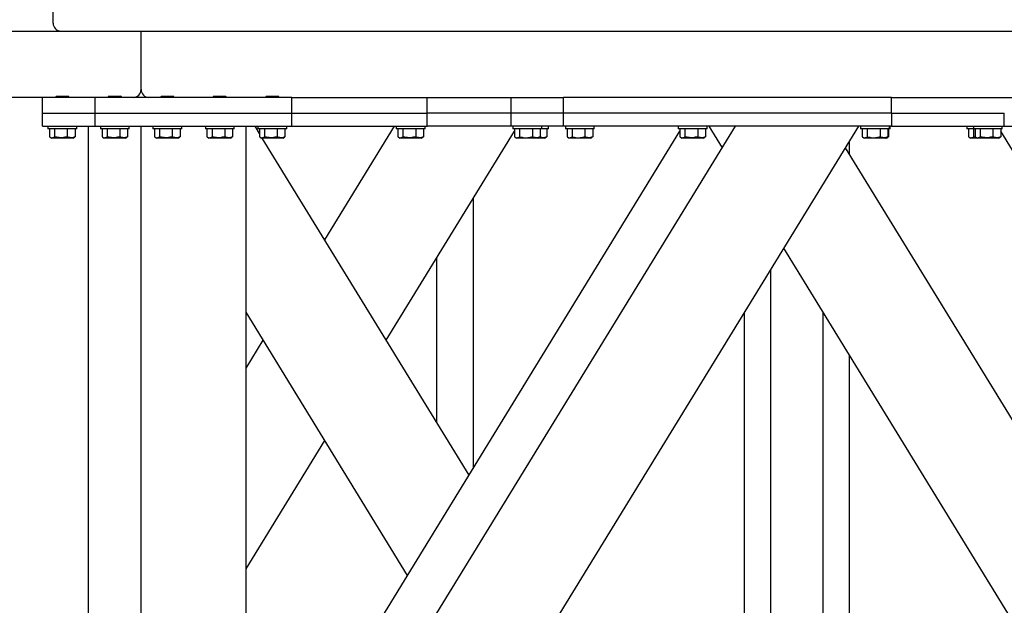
# Model space of a CAD drawing. Header units: millimetres. Extents: x 5 to 589, y 5 to 415.
# Tile 29 of 120: x 86 to 105, y 335 to 346. Entities that reach past the tile are written whole.
import ezdxf

# ---------------------------------------------------------------- set-up
doc = ezdxf.new("R2010")
doc.units = ezdxf.units.MM
doc.layers.add('TRAIT-FORT', color=4, linetype='Continuous', lineweight=25)

msp = doc.modelspace()

# ---------------------------------------------------------------- linework, layer by layer
at = {"layer": 'TRAIT-FORT', "color": 4, "linetype": 'Continuous', "lineweight": 25}
for p, q in [((86.532, 346.276), (86.532, 346.51)), ((56.182, 346.126), (86.682, 346.126)), ((86.682, 346.126), (139.232, 346.126)), ((88.207, 345.013), (88.207, 346.126)), ((86.332, 344.863), (81.157, 344.863)), ((86.332, 344.563), (86.332, 344.863)), ((87.332, 344.863), (86.332, 344.863)), ((86.599, 344.888), (86.582, 344.871)), ((86.582, 344.871), (86.582, 344.863)), ((86.832, 344.871), (86.582, 344.871)), ((86.599, 344.888), (86.814, 344.888)), ((86.832, 344.871), (86.814, 344.888)), ((86.832, 344.863), (86.832, 344.871)), ((91.082, 344.863), (87.332, 344.863)), ((87.332, 344.563), (87.332, 344.863)), ((87.599, 344.888), (87.582, 344.871)), ((87.582, 344.871), (87.582, 344.863)), ((87.832, 344.871), (87.582, 344.871)), ((87.599, 344.888), (87.814, 344.888)), ((87.832, 344.871), (87.814, 344.888)), ((87.832, 344.863), (87.832, 344.871)), ((88.599, 344.888), (88.582, 344.871)), ((88.582, 344.871), (88.582, 344.863)), ((88.832, 344.871), (88.582, 344.871)), ((88.599, 344.888), (88.814, 344.888)), ((88.832, 344.871), (88.814, 344.888)), ((88.832, 344.863), (88.832, 344.871)), ((89.599, 344.888), (89.582, 344.871)), ((89.582, 344.871), (89.582, 344.863)), ((89.832, 344.871), (89.582, 344.871)), ((89.599, 344.888), (89.814, 344.888)), ((89.832, 344.871), (89.814, 344.888)), ((89.832, 344.863), (89.832, 344.871)), ((90.599, 344.888), (90.582, 344.871)), ((90.582, 344.871), (90.582, 344.863)), ((90.832, 344.871), (90.582, 344.871)), ((90.599, 344.888), (90.814, 344.888)), ((90.832, 344.871), (90.814, 344.888)), ((90.832, 344.863), (90.832, 344.871)), ((91.082, 344.863), (96.257, 344.863)), ((91.082, 344.563), (91.082, 344.863)), ((93.657, 344.563), (93.657, 344.863)), ((95.257, 344.563), (95.257, 344.863)), ((96.257, 344.563), (96.257, 344.863)), ((102.507, 344.863), (96.257, 344.863)), ((102.507, 344.863), (123.407, 344.863)), ((102.507, 344.563), (102.507, 344.863)), ((86.332, 344.313), (86.332, 344.563)), ((86.332, 344.563), (87.332, 344.563)), ((87.332, 344.563), (91.082, 344.563)), ((87.332, 344.313), (87.332, 344.563)), ((91.082, 344.563), (93.657, 344.563)), ((91.082, 344.313), (91.082, 344.563)), ((93.657, 344.313), (93.657, 344.563)), ((95.257, 344.563), (93.657, 344.563)), ((95.257, 344.313), (95.257, 344.563)), ((96.257, 344.563), (95.257, 344.563)), ((102.507, 344.563), (96.257, 344.563)), ((96.257, 344.313), (96.257, 344.563)), ((102.507, 344.563), (102.507, 344.313)), ((102.507, 344.563), (104.657, 344.563)), ((104.657, 344.313), (104.657, 344.563)), ((86.332, 344.313), (87.332, 344.313)), ((86.432, 344.313), (86.432, 344.263)), ((86.982, 344.263), (86.982, 344.313)), ((87.207, 331.813), (87.207, 344.313)), ((87.332, 344.313), (91.082, 344.313)), ((87.432, 344.313), (87.432, 344.263)), ((87.982, 344.263), (87.982, 344.313)), ((88.207, 324.313), (88.207, 344.313)), ((88.432, 344.313), (88.432, 344.263)), ((88.982, 344.263), (88.982, 344.313)), ((89.432, 344.313), (89.432, 344.263)), ((89.982, 344.263), (89.982, 344.313)), ((90.207, 331.813), (90.207, 344.313)), ((90.463, 344.175), (90.379, 344.313)), ((90.432, 344.313), (90.432, 344.263)), ((90.757, 326.188), (101.882, 344.313)), ((90.757, 330.012), (99.535, 344.313)), ((90.982, 344.263), (90.982, 344.313)), ((91.082, 344.313), (93.657, 344.313)), ((91.707, 342.149), (93.035, 344.313)), ((93.069, 344.313), (93.069, 344.263)), ((93.619, 344.263), (93.619, 344.313)), ((95.257, 344.313), (93.657, 344.313)), ((96.257, 344.313), (95.257, 344.313)), ((95.294, 344.313), (95.294, 344.263)), ((95.844, 344.263), (95.844, 344.313)), ((95.969, 344.263), (95.969, 344.313)), ((102.507, 344.313), (96.257, 344.313)), ((96.294, 344.313), (96.294, 344.263)), ((96.844, 344.263), (96.844, 344.313)), ((98.444, 344.313), (98.444, 344.263)), ((98.994, 344.263), (98.994, 344.313)), ((99.284, 343.903), (99.032, 344.313)), ((101.919, 344.313), (101.919, 344.263)), ((102.469, 344.263), (102.469, 344.313)), ((102.482, 344.263), (102.482, 344.313)), ((102.507, 344.313), (104.657, 344.313)), ((103.944, 344.313), (103.944, 344.263)), ((104.069, 344.313), (104.069, 344.263)), ((104.619, 344.263), (104.619, 344.313)), ((104.657, 344.313), (109.832, 344.313)), ((86.982, 344.263), (86.432, 344.263)), ((86.463, 344.263), (86.463, 344.114)), ((86.476, 344.105), (86.505, 344.088)), ((86.559, 344.263), (86.559, 344.114)), ((86.802, 344.263), (86.802, 344.114)), ((86.909, 344.088), (86.938, 344.105)), ((86.95, 344.114), (86.938, 344.106)), ((86.95, 344.263), (86.95, 344.114)), ((87.982, 344.263), (87.432, 344.263)), ((87.463, 344.263), (87.463, 344.114)), ((87.476, 344.105), (87.505, 344.088)), ((87.559, 344.263), (87.559, 344.114)), ((87.802, 344.263), (87.802, 344.114)), ((87.909, 344.088), (87.938, 344.105)), ((87.95, 344.114), (87.938, 344.106)), ((87.95, 344.263), (87.95, 344.114)), ((88.982, 344.263), (88.432, 344.263)), ((88.463, 344.263), (88.463, 344.114)), ((88.476, 344.105), (88.505, 344.088)), ((88.559, 344.263), (88.559, 344.114)), ((88.802, 344.263), (88.802, 344.114)), ((88.909, 344.088), (88.938, 344.105)), ((88.95, 344.114), (88.938, 344.106)), ((88.95, 344.263), (88.95, 344.114)), ((89.982, 344.263), (89.432, 344.263)), ((89.463, 344.263), (89.463, 344.114)), ((89.476, 344.105), (89.505, 344.088)), ((89.559, 344.263), (89.559, 344.114)), ((89.802, 344.263), (89.802, 344.114)), ((89.909, 344.088), (89.938, 344.105)), ((89.95, 344.114), (89.938, 344.106)), ((89.95, 344.263), (89.95, 344.114)), ((90.982, 344.263), (90.432, 344.263)), ((90.463, 344.263), (90.463, 344.114)), ((90.476, 344.105), (90.505, 344.088)), ((90.559, 344.263), (90.559, 344.114)), ((90.802, 344.263), (90.802, 344.114)), ((90.82, 331.744), (98.476, 344.217)), ((90.909, 344.088), (90.938, 344.105)), ((90.95, 344.114), (90.938, 344.106)), ((90.95, 344.263), (90.95, 344.114)), ((92.88, 340.238), (95.326, 344.222)), ((93.619, 344.263), (93.069, 344.263)), ((93.101, 344.263), (93.101, 344.114)), ((93.113, 344.105), (93.143, 344.088)), ((93.196, 344.263), (93.196, 344.114)), ((93.44, 344.263), (93.44, 344.114)), ((93.546, 344.088), (93.576, 344.105)), ((93.588, 344.114), (93.575, 344.106)), ((93.588, 344.263), (93.588, 344.114)), ((95.676, 344.263), (95.294, 344.263)), ((95.326, 344.263), (95.326, 344.114)), ((95.338, 344.105), (95.368, 344.088)), ((95.421, 344.263), (95.421, 344.114)), ((95.665, 344.263), (95.665, 344.114)), ((95.844, 344.263), (95.676, 344.263)), ((95.771, 344.088), (95.801, 344.105)), ((95.813, 344.114), (95.8, 344.106)), ((95.813, 344.263), (95.813, 344.114)), ((95.969, 344.263), (95.844, 344.263)), ((95.896, 344.088), (95.926, 344.105)), ((95.938, 344.114), (95.925, 344.106)), ((95.938, 344.263), (95.938, 344.114)), ((96.676, 344.263), (96.294, 344.263)), ((96.326, 344.263), (96.326, 344.114)), ((96.338, 344.105), (96.368, 344.088)), ((96.421, 344.263), (96.421, 344.114)), ((96.665, 344.263), (96.665, 344.114)), ((96.844, 344.263), (96.676, 344.263)), ((96.771, 344.088), (96.801, 344.105)), ((96.813, 344.114), (96.8, 344.106)), ((96.813, 344.263), (96.813, 344.114)), ((98.994, 344.263), (98.444, 344.263)), ((98.476, 344.263), (98.476, 344.114)), ((98.488, 344.105), (98.518, 344.088)), ((98.571, 344.263), (98.571, 344.114)), ((98.815, 344.263), (98.815, 344.114)), ((98.921, 344.088), (98.951, 344.105)), ((98.963, 344.114), (98.95, 344.106)), ((98.963, 344.263), (98.963, 344.114)), ((102.301, 344.263), (101.919, 344.263)), ((101.951, 344.263), (101.951, 344.114)), ((101.963, 344.105), (101.993, 344.088)), ((102.046, 344.263), (102.046, 344.114)), ((102.29, 344.263), (102.29, 344.114)), ((102.469, 344.263), (102.301, 344.263)), ((102.396, 344.088), (102.426, 344.105)), ((102.409, 344.088), (102.438, 344.105)), ((102.45, 344.114), (102.421, 344.102)), ((102.438, 344.114), (102.425, 344.106)), ((102.438, 344.263), (102.438, 344.114)), ((102.45, 344.114), (102.438, 344.106)), ((102.45, 344.263), (102.45, 344.114)), ((102.482, 344.263), (102.469, 344.263)), ((104.071, 344.263), (103.944, 344.263)), ((103.976, 344.263), (103.976, 344.114)), ((103.988, 344.105), (104.018, 344.088)), ((104.619, 344.263), (104.069, 344.263)), ((104.071, 344.263), (104.071, 344.114)), ((104.101, 344.263), (104.101, 344.114)), ((104.113, 344.105), (104.143, 344.088)), ((104.196, 344.263), (104.196, 344.114)), ((104.44, 344.263), (104.44, 344.114)), ((104.546, 344.088), (104.576, 344.105)), ((104.588, 344.114), (104.575, 344.106)), ((104.588, 344.263), (104.588, 344.114)), ((110.707, 334.253), (104.588, 344.222)), ((86.909, 344.088), (86.505, 344.088)), ((87.909, 344.088), (87.505, 344.088)), ((88.909, 344.088), (88.505, 344.088)), ((89.909, 344.088), (89.505, 344.088)), ((90.909, 344.088), (90.505, 344.088)), ((94.457, 337.669), (90.517, 344.088)), ((93.546, 344.088), (93.143, 344.088)), ((95.545, 344.088), (95.368, 344.088)), ((95.771, 344.088), (95.545, 344.088)), ((95.896, 344.088), (95.771, 344.088)), ((96.545, 344.088), (96.368, 344.088)), ((96.771, 344.088), (96.545, 344.088)), ((98.921, 344.088), (98.518, 344.088)), ((101.707, 343.779), (101.707, 344.028)), ((102.17, 344.088), (101.993, 344.088)), ((102.396, 344.088), (102.17, 344.088)), ((102.409, 344.088), (102.396, 344.088)), ((104.143, 344.088), (104.018, 344.088)), ((104.546, 344.088), (104.143, 344.088)), ((110.157, 330.012), (101.63, 343.903)), ((94.539, 337.802), (94.539, 342.939)), ((110.157, 326.188), (100.457, 341.992)), ((93.839, 341.799), (93.839, 338.676)), ((100.207, 326.571), (100.207, 341.585)), ((93.284, 335.757), (90.207, 340.77)), ((99.707, 331.813), (99.707, 340.77)), ((101.207, 326.571), (101.207, 340.77)), ((90.207, 339.706), (90.534, 340.238)), ((101.707, 331.813), (101.707, 339.955)), ((90.207, 335.882), (91.707, 338.326))]:
    msp.add_line(p, q, dxfattribs=at)
for centre, start, end in [((86.682, 346.276), 180, 270), ((88.057, 345.013), 270, 0), ((88.357, 345.013), 180, 270)]:
    msp.add_arc(centre, 0.15, start, end, dxfattribs=at)
for points, knots in [([(86.463, 344.114), (86.472, 344.108), (86.488, 344.097), (86.513, 344.093), (86.537, 344.099), (86.552, 344.109), (86.559, 344.114)], [0, 0, 0, 0, 0.264605, 0.534948, 0.765343, 1, 1, 1, 1]), ([(86.802, 344.114), (86.771, 344.106), (86.72, 344.093), (86.646, 344.095), (86.596, 344.103), (86.567, 344.111), (86.559, 344.114)], [0, 0, 0, 0, 0.385549, 0.637642, 0.896546, 1, 1, 1, 1]), ([(86.95, 344.114), (86.938, 344.108), (86.912, 344.097), (86.873, 344.093), (86.836, 344.099), (86.814, 344.109), (86.802, 344.114)], [0, 0, 0, 0, 0.2646049, 0.5349477, 0.7653431, 1, 1, 1, 1]), ([(87.463, 344.114), (87.472, 344.108), (87.488, 344.097), (87.513, 344.093), (87.537, 344.099), (87.552, 344.109), (87.559, 344.114)], [0, 0, 0, 0, 0.264605, 0.534948, 0.765343, 1, 1, 1, 1]), ([(87.802, 344.114), (87.771, 344.106), (87.72, 344.093), (87.646, 344.095), (87.596, 344.103), (87.567, 344.111), (87.559, 344.114)], [0, 0, 0, 0, 0.385549, 0.637642, 0.896546, 1, 1, 1, 1]), ([(87.95, 344.114), (87.938, 344.108), (87.912, 344.097), (87.873, 344.093), (87.836, 344.099), (87.814, 344.109), (87.802, 344.114)], [0, 0, 0, 0, 0.2646049, 0.5349477, 0.7653431, 1, 1, 1, 1]), ([(88.463, 344.114), (88.472, 344.108), (88.488, 344.097), (88.513, 344.093), (88.537, 344.099), (88.552, 344.109), (88.559, 344.114)], [0, 0, 0, 0, 0.264605, 0.534948, 0.765343, 1, 1, 1, 1]), ([(88.802, 344.114), (88.771, 344.106), (88.72, 344.093), (88.646, 344.095), (88.596, 344.103), (88.567, 344.111), (88.559, 344.114)], [0, 0, 0, 0, 0.385549, 0.637642, 0.896546, 1, 1, 1, 1]), ([(88.95, 344.114), (88.938, 344.108), (88.912, 344.097), (88.873, 344.093), (88.836, 344.099), (88.814, 344.109), (88.802, 344.114)], [0, 0, 0, 0, 0.2646049, 0.5349477, 0.7653431, 1, 1, 1, 1]), ([(89.463, 344.114), (89.472, 344.108), (89.488, 344.097), (89.513, 344.093), (89.537, 344.099), (89.552, 344.109), (89.559, 344.114)], [0, 0, 0, 0, 0.264605, 0.534948, 0.765343, 1, 1, 1, 1]), ([(89.802, 344.114), (89.771, 344.106), (89.72, 344.093), (89.646, 344.095), (89.596, 344.103), (89.567, 344.111), (89.559, 344.114)], [0, 0, 0, 0, 0.385549, 0.637642, 0.896546, 1, 1, 1, 1]), ([(89.95, 344.114), (89.938, 344.108), (89.912, 344.097), (89.873, 344.093), (89.836, 344.099), (89.814, 344.109), (89.802, 344.114)], [0, 0, 0, 0, 0.2646049, 0.5349477, 0.7653431, 1, 1, 1, 1]), ([(90.463, 344.114), (90.472, 344.108), (90.488, 344.097), (90.513, 344.093), (90.537, 344.099), (90.552, 344.109), (90.559, 344.114)], [0, 0, 0, 0, 0.264605, 0.534948, 0.765343, 1, 1, 1, 1]), ([(90.802, 344.114), (90.771, 344.106), (90.72, 344.093), (90.646, 344.095), (90.596, 344.103), (90.567, 344.111), (90.559, 344.114)], [0, 0, 0, 0, 0.385549, 0.637642, 0.896546, 1, 1, 1, 1]), ([(90.95, 344.114), (90.938, 344.108), (90.912, 344.097), (90.873, 344.093), (90.836, 344.099), (90.814, 344.109), (90.802, 344.114)], [0, 0, 0, 0, 0.2646049, 0.5349477, 0.7653431, 1, 1, 1, 1]), ([(93.101, 344.114), (93.109, 344.108), (93.126, 344.097), (93.151, 344.093), (93.175, 344.099), (93.189, 344.109), (93.196, 344.114)], [0, 0, 0, 0, 0.264605, 0.534948, 0.765343, 1, 1, 1, 1]), ([(93.44, 344.114), (93.409, 344.106), (93.358, 344.093), (93.283, 344.095), (93.233, 344.103), (93.205, 344.111), (93.196, 344.114)], [0, 0, 0, 0, 0.385549, 0.637642, 0.896546, 1, 1, 1, 1]), ([(93.588, 344.114), (93.575, 344.108), (93.549, 344.097), (93.511, 344.093), (93.474, 344.099), (93.451, 344.109), (93.44, 344.114)], [0, 0, 0, 0, 0.2646049, 0.5349477, 0.7653431, 1, 1, 1, 1]), ([(95.326, 344.114), (95.334, 344.108), (95.351, 344.097), (95.376, 344.093), (95.4, 344.099), (95.414, 344.109), (95.421, 344.114)], [0, 0, 0, 0, 0.264605, 0.534948, 0.765343, 1, 1, 1, 1]), ([(95.421, 344.114), (95.452, 344.106), (95.504, 344.093), (95.578, 344.095), (95.628, 344.103), (95.657, 344.111), (95.665, 344.114)], [0, 0, 0, 0, 0.385549, 0.637642, 0.896546, 1, 1, 1, 1]), ([(95.813, 344.114), (95.8, 344.108), (95.774, 344.097), (95.736, 344.093), (95.699, 344.099), (95.676, 344.109), (95.665, 344.114)], [0, 0, 0, 0, 0.264605, 0.534948, 0.765343, 1, 1, 1, 1]), ([(95.938, 344.114), (95.925, 344.108), (95.899, 344.097), (95.861, 344.093), (95.829, 344.098), (95.811, 344.105), (95.804, 344.108)], [0, 0, 0, 0, 0.29213, 0.590596, 0.844958, 1, 1, 1, 1]), ([(96.326, 344.114), (96.334, 344.108), (96.351, 344.097), (96.376, 344.093), (96.4, 344.099), (96.414, 344.109), (96.421, 344.114)], [0, 0, 0, 0, 0.264605, 0.534948, 0.765343, 1, 1, 1, 1]), ([(96.421, 344.114), (96.452, 344.106), (96.504, 344.093), (96.578, 344.095), (96.628, 344.103), (96.657, 344.111), (96.665, 344.114)], [0, 0, 0, 0, 0.385549, 0.637642, 0.896546, 1, 1, 1, 1]), ([(96.813, 344.114), (96.8, 344.108), (96.774, 344.097), (96.736, 344.093), (96.699, 344.099), (96.676, 344.109), (96.665, 344.114)], [0, 0, 0, 0, 0.264605, 0.534948, 0.765343, 1, 1, 1, 1]), ([(98.476, 344.114), (98.484, 344.108), (98.501, 344.097), (98.526, 344.093), (98.55, 344.099), (98.564, 344.109), (98.571, 344.114)], [0, 0, 0, 0, 0.264605, 0.534948, 0.765343, 1, 1, 1, 1]), ([(98.815, 344.114), (98.784, 344.106), (98.733, 344.093), (98.658, 344.095), (98.608, 344.103), (98.58, 344.111), (98.571, 344.114)], [0, 0, 0, 0, 0.385549, 0.637642, 0.896546, 1, 1, 1, 1]), ([(98.963, 344.114), (98.95, 344.108), (98.924, 344.097), (98.886, 344.093), (98.849, 344.099), (98.826, 344.109), (98.815, 344.114)], [0, 0, 0, 0, 0.264605, 0.534948, 0.765343, 1, 1, 1, 1]), ([(101.951, 344.114), (101.959, 344.108), (101.976, 344.097), (102.001, 344.093), (102.025, 344.099), (102.039, 344.109), (102.046, 344.114)], [0, 0, 0, 0, 0.264605, 0.534948, 0.765343, 1, 1, 1, 1]), ([(102.046, 344.114), (102.077, 344.106), (102.129, 344.093), (102.203, 344.095), (102.253, 344.103), (102.282, 344.111), (102.29, 344.114)], [0, 0, 0, 0, 0.385549, 0.637642, 0.896546, 1, 1, 1, 1]), ([(102.438, 344.114), (102.425, 344.108), (102.399, 344.097), (102.361, 344.093), (102.324, 344.099), (102.301, 344.109), (102.29, 344.114)], [0, 0, 0, 0, 0.264605, 0.534948, 0.765343, 1, 1, 1, 1]), ([(103.976, 344.114), (103.984, 344.108), (104.001, 344.097), (104.026, 344.093), (104.05, 344.099), (104.064, 344.109), (104.071, 344.114)], [0, 0, 0, 0, 0.264605, 0.534948, 0.765343, 1, 1, 1, 1]), ([(104.117, 344.103), (104.11, 344.105), (104.094, 344.107), (104.08, 344.111), (104.071, 344.114)], [0, 0, 0, 0, 0.447832, 1, 1, 1, 1]), ([(104.101, 344.114), (104.109, 344.108), (104.126, 344.097), (104.151, 344.093), (104.175, 344.099), (104.189, 344.109), (104.196, 344.114)], [0, 0, 0, 0, 0.264605, 0.534948, 0.765343, 1, 1, 1, 1]), ([(104.44, 344.114), (104.409, 344.106), (104.358, 344.093), (104.283, 344.095), (104.233, 344.103), (104.205, 344.111), (104.196, 344.114)], [0, 0, 0, 0, 0.385549, 0.637642, 0.896546, 1, 1, 1, 1]), ([(104.588, 344.114), (104.575, 344.108), (104.549, 344.097), (104.511, 344.093), (104.474, 344.099), (104.451, 344.109), (104.44, 344.114)], [0, 0, 0, 0, 0.264605, 0.534948, 0.765343, 1, 1, 1, 1])]:
    msp.add_open_spline(points, degree=3, knots=knots, dxfattribs=at)

doc.saveas('drawing.dxf')
